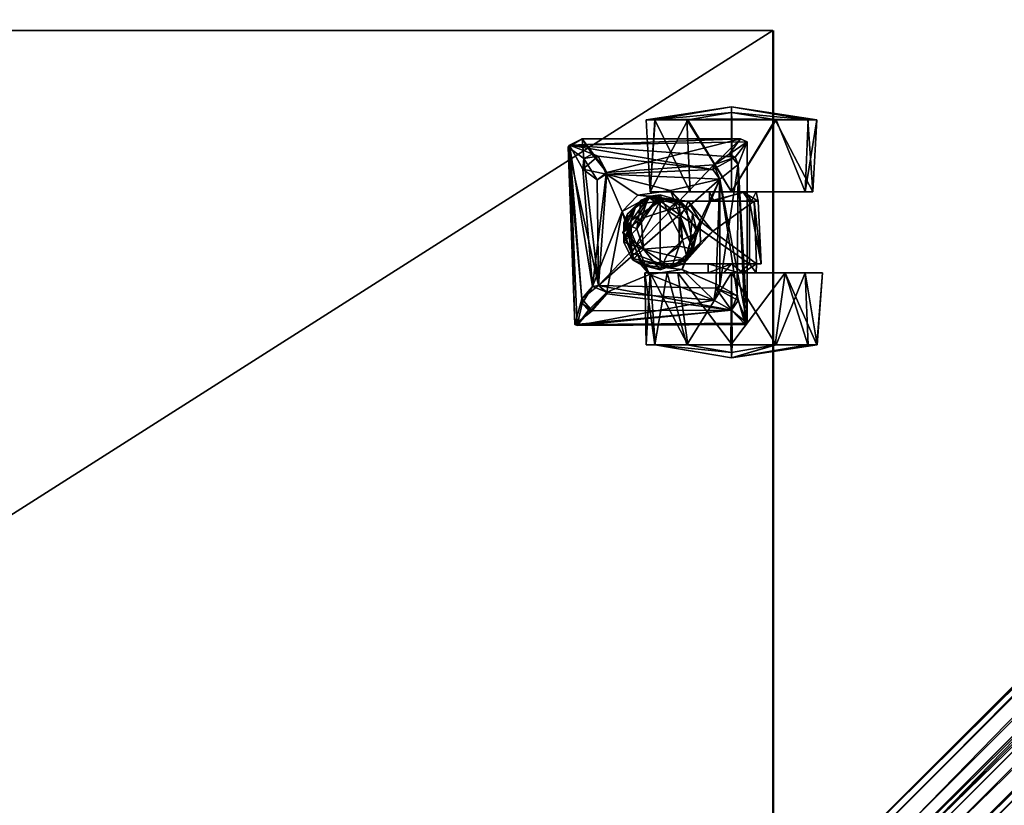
# Model space of a CAD drawing. Header units: inches. Extents: x 491 to 729, y -143 to 65.
# Tile 179 of 256: x 615.21 to 623.42, y -57.18 to -50.63. Entities that reach past the tile are written whole.
import ezdxf

# ---------------------------------------------------------------- set-up
doc = ezdxf.new("R2010")
doc.units = ezdxf.units.IN
doc.header["$MEASUREMENT"] = 0
doc.layers.add('A-FURN', color=7, linetype='Continuous')
for name, color, linetype, true_color in [('CET color Grey2', 7, 'Continuous', 0x060606), ('CET color Grey21', 7, 'Continuous', 0x073b37), ('CET color Grey30', 7, 'Continuous', 0x594d3d), ('CET color tan', 7, 'Continuous', 0xd4b38d)]:
    doc.layers.add(name, color=color, linetype=linetype, true_color=true_color)

# ---------------------------------------------------------------- blocks, each defined once
blk = doc.blocks.new('*C99')
at = {"layer": 'CET color tan', "linetype": 'Continuous'}
mesh = blk.add_polyface(dxfattribs=at)
corners = [(-35, -14.3819, 28.5), (35, -14.3819, 28.5), (35, 14.5, 28.5), (-35, 14.5, 28.5)]
mesh.append_faces([[corners[k] for k in face] for face in [(0, 2, 3, 0)]], dxfattribs={"vtx0": -1, "vtx3": -1})
mesh.append_faces([[corners[k] for k in face] for face in [(0, 1, 2, 0)]], dxfattribs={"vtx2": -1})
mesh = blk.add_polyface(dxfattribs=at)
corners = [(-35, -14.3819, 27.563), (35, 14.5, 27.563), (35, -14.3819, 27.563), (-35, 14.5, 27.563)]
mesh.append_faces([[corners[k] for k in face] for face in [(0, 1, 2, 0)]], dxfattribs={"vtx0": -1, "vtx3": -1})
mesh.append_faces([[corners[k] for k in face] for face in [(0, 3, 1, 0)]], dxfattribs={"vtx2": -1})
blk = doc.blocks.new('*C97')
at = {"layer": 'A-FURN', "linetype": 'Continuous', "rotation": 269.9999999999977}
blk.add_blockref('*C99', (621.7369, -77.6348), dxfattribs=at)
blk = doc.blocks.new('*C96')
at = {"layer": 'CET color Grey2', "linetype": 'Continuous'}
mesh = blk.add_polyface(dxfattribs=at)
corners = [(1.3469, 18.9769, 1.2067), (0.7469, 19.002, 1.1254), (0.7469, 18.7336, 1.3965), (0.7365, 18.362, 0.0325), (0.7469, 18.7274, 0.12), (1.3469, 18.362, 0), (0.636, 18.362, 0.76), (0.7469, 18.9985, 0.3884), (1.3469, 19.0392, 0.415), (0.7469, 19.0748, 0.9473), (1.9451, 18.6088, 0.6016), (1.4231, 18.5848, 0.5685), (1.4231, 18.5517, 0.9754), (1.3469, 18.362, 1.52), (1.3469, 18.5677, 0.76), (0.6836, 18.362, 1.3041), (1.3469, 18.4829, 0.9264), (0.9282, 18.493, 1.6849), (1.1175, 18.4182, 1.7674), (2.44, 18.493, 1.7674), (1.1175, 18.4182, 1.6849), (1.3469, 18.4554, 0.5767), (0.7469, 18.3656, 1.497), (1.4231, 18.5284, 0.8809), (1.4231, 18.5129, 0.5319), (1.4231, 18.2166, 0.6146), (1.2402, 18.2648, 1.7674), (1.4231, 18.1788, 0.8533), (1.6747, 18.2053, 0.9896), (1.9451, 18.5692, 0.9647), (0.9049, 18.4367, 1.7674), (1.0325, 18.3426, 1.7674), (1.0569, 18.3931, 1.6849), (1.9451, 18.5129, 0.5319), (1.4231, 18.0016, 1.0237)]
mesh.append_faces([[corners[k] for k in face] for face in [(0, 1, 2, 0), (3, 4, 5, 3), (6, 7, 3, 6), (8, 9, 0, 8), (10, 11, 12, 10), (0, 2, 13, 0), (8, 7, 9, 8), (6, 9, 7, 6), (2, 1, 15, 2), (17, 18, 19, 17), (20, 17, 19, 20), (5, 4, 8, 5), (22, 13, 2, 22), (2, 15, 22, 2), (11, 14, 23, 11), (21, 24, 25, 21), (1, 6, 15, 1), (7, 8, 4, 7), (7, 4, 3, 7), (16, 23, 14, 16), (12, 28, 29, 12), (30, 31, 17, 30), (14, 11, 21, 14), (20, 18, 32, 20), (6, 1, 9, 6), (9, 1, 0, 9), (24, 10, 33, 24), (21, 11, 24, 21), (11, 10, 24, 11), (31, 32, 18, 31), (17, 31, 18, 17)]])
mesh.append_faces([[corners[k] for k in face] for face in [(0, 14, 8, 0), (13, 16, 0, 13), (8, 21, 5, 8)]], dxfattribs={"vtx0": -1, "vtx1": -1, "vtx3": -1})
mesh.append_faces([[corners[k] for k in face] for face in [(0, 16, 14, 0), (8, 14, 21, 8), (23, 34, 12, 23)]], dxfattribs={"vtx0": -1, "vtx2": -1, "vtx3": -1})
mesh.append_faces([[corners[k] for k in face] for face in [(20, 26, 18, 20), (32, 17, 20, 32)]], dxfattribs={"vtx0": -1, "vtx3": -1})
mesh.append_faces([[corners[k] for k in face] for face in [(23, 16, 27, 23)]], dxfattribs={"vtx1": -1})
mesh.append_faces([[corners[k] for k in face] for face in [(12, 11, 23, 12)]], dxfattribs={"vtx2": -1})
mesh = blk.add_polyface(dxfattribs=at)
corners = [(2.6213, 18.7342, 0.1239), (2.0213, 18.9769, 0.3133), (2.6213, 19.0024, 0.3952), (2.6213, 18.9981, 1.1322), (2.0213, 18.8087, 1.3748), (2.6213, 18.7268, 1.4004), (2.7292, 18.362, 0.8967), (2.6213, 19.075, 0.5734), (2.6213, 19.0728, 0.9549), (2.0213, 19.122, 0.76), (1.9451, 18.6088, 0.6016), (1.4231, 18.5517, 0.9754), (1.9451, 18.5692, 0.9647), (2.0213, 18.362, 0), (2.0213, 18.5677, 0.76), (2.0213, 18.4256, 0.5644), (2.44, 18.493, 1.7674), (1.1175, 18.4182, 1.7674), (1.2402, 18.2648, 1.7674), (2.6213, 18.3577, 1.497), (2.6846, 18.362, 1.3041), (2.0213, 18.4554, 0.9432), (1.9451, 18.362, 0.9656), (1.9451, 18.5129, 0.5319), (2.2119, 18.4088, 1.6849), (2.4507, 18.4755, 1.6849), (2.3311, 18.3622, 1.6849), (1.1175, 18.4182, 1.6849), (2.2507, 18.4182, 1.7674), (2.3311, 18.3622, 1.7674), (2.6213, 18.3663, 0.023), (1.9451, 18.1664, 0.6964), (2.0213, 18.362, 1.52), (2.0213, 18.2985, 0.9556)]
mesh.append_faces([[corners[k] for k in face] for face in [(0, 1, 2, 0), (3, 4, 5, 3), (6, 0, 7, 6), (4, 8, 9, 4), (10, 11, 12, 10), (1, 0, 13, 1), (6, 3, 5, 6), (6, 7, 3, 6), (7, 9, 8, 7), (19, 20, 5, 19), (19, 5, 4, 19), (21, 12, 22, 21), (12, 14, 23, 12), (30, 13, 0, 30), (6, 30, 0, 6), (26, 29, 28, 26), (15, 31, 23, 15), (15, 23, 14, 15), (9, 7, 1, 9), (32, 19, 4, 32), (16, 25, 27, 16), (12, 21, 14, 12), (7, 8, 3, 7), (3, 8, 4, 3), (5, 20, 6, 5), (12, 23, 10, 12), (26, 28, 24, 26), (21, 22, 33, 21), (0, 2, 7, 0), (7, 2, 1, 7)]])
mesh.append_faces([[corners[k] for k in face] for face in [(18, 28, 16, 18)]], dxfattribs={"vtx0": -1, "vtx1": -1, "vtx2": -1, "vtx3": -1})
mesh.append_faces([[corners[k] for k in face] for face in [(14, 1, 15, 14), (24, 25, 26, 24), (21, 4, 14, 21)]], dxfattribs={"vtx0": -1, "vtx1": -1, "vtx3": -1})
mesh.append_faces([[corners[k] for k in face] for face in [(14, 4, 9, 14), (15, 1, 13, 15), (24, 27, 25, 24), (16, 28, 29, 16), (14, 9, 1, 14), (21, 32, 4, 21)]], dxfattribs={"vtx0": -1, "vtx2": -1, "vtx3": -1})
mesh.append_faces([[corners[k] for k in face] for face in [(16, 17, 18, 16)]], dxfattribs={"vtx2": -1})
mesh = blk.add_polyface(dxfattribs=at)
corners = [(2.0213, 18.4256, 0.5644), (2.0213, 17.9153, 0.1451), (2.0213, 18.1664, 0.6964), (2.6213, 17.9898, 1.3961), (2.0213, 18.362, 1.52), (2.0213, 17.8246, 1.2974), (1.9451, 18.1664, 0.6964), (1.9451, 17.9136, 0.5604), (1.9451, 18.5129, 0.5319), (1.7654, 18.0161, 1.5753), (1.2402, 18.2648, 1.6849), (1.9941, 17.9519, 1.6674), (1.9451, 17.7659, 0.5305), (1.4231, 17.7659, 0.5306), (2.7292, 18.362, 0.8967), (2.6213, 17.7259, 0.3878), (2.6213, 18.3663, 0.023), (2.6213, 18.3577, 1.497), (2.6213, 17.7216, 1.1247), (2.6213, 17.9972, 0.1196), (2.128, 18.2648, 1.6849), (1.1175, 18.4182, 1.6849), (2.2119, 18.4088, 1.6849), (2.2507, 18.4182, 1.7674), (1.2402, 18.2648, 1.7674), (2.1489, 18.2307, 1.7674), (2.0213, 18.2985, 0.9556), (2.6846, 18.362, 1.3041), (1.9451, 17.9626, 1.0544), (1.9451, 18.362, 0.9656), (1.9049, 17.9867, 1.5522), (1.6841, 18.0782, 1.4512), (1.6841, 18.0782, 1.5522), (2.44, 18.493, 1.7674), (2.3311, 18.3622, 1.7674), (2.4507, 17.0563, 1.7674), (1.8244, 18.0413, 1.3655), (1.7667, 18.1032, 1.0279), (1.587, 18.0993, 1.0279), (2.0213, 18.4554, 0.9432), (1.9451, 18.5692, 0.9647), (2.2483, 18.215, 1.6849), (1.9126, 17.9944, 1.4661), (1.6747, 18.2053, 0.9896), (2.3311, 18.3622, 1.6849), (2.4507, 18.4755, 1.6849), (2.4586, 17.0752, 1.6849), (2.0213, 18.362, 0)]
mesh.append_faces([[corners[k] for k in face] for face in [(3, 4, 5, 3), (9, 10, 11, 9), (8, 12, 13, 8), (14, 15, 16, 14), (17, 4, 3, 17), (14, 18, 15, 14), (16, 19, 1, 16), (27, 17, 3, 27), (30, 31, 32, 30), (36, 37, 38, 36), (28, 29, 40, 28), (20, 11, 10, 20), (41, 11, 20, 41), (3, 18, 27, 3), (41, 25, 34, 41), (42, 31, 30, 42), (37, 28, 43, 37), (37, 36, 28, 37), (40, 43, 28, 40), (34, 44, 41, 34), (45, 33, 46, 45), (22, 25, 20, 22), (25, 41, 20, 25), (2, 6, 0, 2), (2, 29, 6, 2), (47, 16, 1, 47), (30, 32, 9, 30), (18, 14, 27, 18), (25, 22, 23, 25), (26, 29, 2, 26)]])
mesh.append_faces([[corners[k] for k in face] for face in [(0, 1, 2, 0), (6, 7, 8, 6), (20, 21, 22, 20), (23, 24, 25, 23), (2, 5, 26, 2), (33, 34, 35, 33), (26, 4, 39, 26)]], dxfattribs={"vtx0": -1, "vtx1": -1, "vtx3": -1})
mesh.append_faces([[corners[k] for k in face] for face in [(26, 5, 4, 26), (0, 47, 1, 0)]], dxfattribs={"vtx0": -1, "vtx2": -1, "vtx3": -1})
mesh.append_faces([[corners[k] for k in face] for face in [(28, 6, 29, 28), (8, 7, 12, 8)]], dxfattribs={"vtx0": -1, "vtx3": -1})
mesh = blk.add_polyface(dxfattribs=at)
corners = [(1.6747, 18.2053, 0.9896), (1.587, 18.0993, 1.0279), (1.7667, 18.1032, 1.0279), (0.7469, 17.9905, 0.1235), (1.3469, 18.362, 0), (1.3469, 18.017, 0.0828), (1.4231, 18.0016, 1.0237), (1.4231, 18.2166, 0.6146), (1.4231, 17.9136, 0.5604), (1.4231, 18.5517, 0.9754), (1.9451, 18.5129, 0.5319), (1.4231, 17.7659, 0.5306), (1.4231, 18.5129, 0.5319), (0.7469, 17.722, 0.3945), (0.636, 18.362, 0.76), (0.7365, 18.362, 0.0325), (1.3469, 18.4554, 0.5767), (1.3469, 18.1788, 0.6666), (1.3469, 18.362, 1.52), (0.7469, 17.9966, 1.4), (1.3469, 17.6849, 1.105), (0.7469, 18.3656, 1.497), (1.3469, 18.2166, 0.9054), (1.3469, 18.4829, 0.9264), (1.4231, 18.1788, 0.8533), (1.4231, 18.5284, 0.8809), (1.4656, 17.9844, 1.3655), (1.8244, 18.0413, 1.3655), (0.7469, 17.6492, 0.5726), (0.7469, 17.7255, 1.1315), (0.6836, 18.362, 1.3041), (1.2402, 18.2648, 1.6849), (1.1977, 17.3169, 1.6849), (1.1588, 18.2056, 1.6849), (2.128, 18.2648, 1.6849), (1.1175, 18.4182, 1.6849), (1.6841, 18.0782, 1.4512), (1.4137, 17.9221, 1.4512), (1.528, 18.0364, 1.5522), (1.0569, 18.3931, 1.6849), (0.957, 17.01, 1.6849), (0.9282, 18.493, 1.6849), (0.9049, 18.4367, 1.7674), (1.1199, 18.215, 1.7674), (1.0325, 18.3426, 1.7674), (1.2402, 18.2648, 1.7674), (1.6841, 18.0782, 1.5522), (1.7654, 18.0161, 1.5753)]
mesh.append_faces([[corners[k] for k in face] for face in [(0, 1, 2, 0), (3, 4, 5, 3), (9, 6, 0, 9), (10, 11, 12, 10), (13, 14, 15, 13), (18, 19, 20, 18), (21, 19, 18, 21), (1, 26, 27, 1), (14, 28, 29, 14), (30, 19, 21, 30), (36, 37, 38, 36), (15, 4, 3, 15), (3, 13, 15, 3), (14, 29, 30, 14), (43, 39, 44, 43), (33, 45, 31, 33), (42, 41, 40, 42), (46, 38, 47, 46), (38, 46, 36, 38), (14, 13, 28, 14), (8, 12, 11, 8), (33, 39, 43, 33), (33, 43, 45, 33), (26, 1, 6, 26), (6, 1, 0, 6), (24, 22, 17, 24), (17, 7, 24, 17), (16, 7, 17, 16)]])
mesh.append_faces([[corners[k] for k in face] for face in [(6, 7, 8, 6), (24, 6, 25, 24), (4, 16, 5, 4)]], dxfattribs={"vtx0": -1, "vtx1": -1, "vtx3": -1})
mesh.append_faces([[corners[k] for k in face] for face in [(5, 16, 17, 5), (18, 22, 23, 18), (39, 40, 41, 39), (6, 24, 7, 6)]], dxfattribs={"vtx0": -1, "vtx2": -1, "vtx3": -1})
mesh.append_faces([[corners[k] for k in face] for face in [(42, 43, 44, 42), (24, 23, 22, 24)]], dxfattribs={"vtx0": -1, "vtx3": -1})
mesh.append_faces([[corners[k] for k in face] for face in [(12, 8, 7, 12), (31, 32, 33, 31)]], dxfattribs={"vtx1": -1})
mesh.append_faces([[corners[k] for k in face] for face in [(34, 31, 35, 34), (35, 31, 45, 35)]], dxfattribs={"vtx2": -1})
mesh = blk.add_polyface(dxfattribs=at)
corners = [(2.6213, 17.7216, 1.1247), (2.0213, 17.6392, 0.9948), (2.6213, 17.6513, 0.5651), (2.0348, 17.6783, 1.6674), (1.8701, 17.5799, 1.5753), (1.9545, 17.6098, 1.5522), (2.0213, 17.6849, 0.415), (2.2483, 18.215, 1.6849), (2.183, 17.322, 1.6849), (2.1249, 17.254, 1.7674), (2.3311, 18.3622, 1.7674), (2.1489, 18.2307, 1.7674), (2.196, 17.3252, 1.7674), (2.3363, 17.1993, 1.7674), (2.4586, 17.0752, 1.6849), (2.0213, 18.1664, 0.6964), (2.3311, 18.3622, 1.6849), (2.4507, 18.4755, 1.6849), (2.6213, 17.9972, 0.1196), (2.0213, 17.9153, 0.1451), (1.9964, 17.7659, 1.4512), (1.9126, 17.9944, 1.4661), (1.9964, 17.7659, 1.5522), (2.4507, 17.0563, 1.7674), (2.2374, 17.1147, 1.7674), (0.9745, 16.9993, 1.7674), (2.3311, 17.1697, 1.6849), (2.2772, 17.1179, 1.6849), (0.957, 17.01, 1.6849), (2.6213, 17.7259, 0.3878), (2.6213, 18.3663, 0.023), (2.0213, 17.8246, 1.2974), (2.6213, 17.9898, 1.3961), (2.44, 18.493, 1.7674), (2.1331, 17.2018, 1.6849), (1.9941, 17.9519, 1.6674), (1.5086, 17.4499, 1.6674)]
mesh.append_faces([[corners[k] for k in face] for face in [(0, 1, 2, 0), (3, 4, 5, 3), (2, 1, 6, 2), (3, 7, 8, 3), (18, 6, 19, 18), (20, 21, 22, 20), (8, 26, 13, 8), (29, 6, 18, 29), (29, 18, 30, 29), (31, 0, 32, 31), (14, 23, 28, 14), (14, 33, 23, 14), (24, 34, 9, 24), (8, 13, 12, 8), (13, 26, 27, 13), (0, 2, 29, 0), (29, 2, 6, 29), (35, 7, 3, 35), (5, 35, 3, 5), (8, 9, 34, 8), (34, 36, 8, 34), (27, 34, 24, 27), (27, 24, 13, 27), (1, 0, 31, 1), (8, 12, 9, 8), (5, 20, 22, 5)]])
mesh.append_faces([[corners[k] for k in face] for face in [(10, 13, 23, 10)]], dxfattribs={"vtx0": -1, "vtx1": -1, "vtx2": -1, "vtx3": -1})
mesh.append_faces([[corners[k] for k in face] for face in [(14, 16, 17, 14), (26, 14, 27, 26), (8, 14, 26, 8), (16, 14, 7, 16)]], dxfattribs={"vtx0": -1, "vtx1": -1, "vtx3": -1})
mesh.append_faces([[corners[k] for k in face] for face in [(9, 10, 11, 9), (10, 12, 13, 10), (15, 6, 1, 15), (15, 19, 6, 15), (24, 25, 23, 24), (27, 14, 28, 27), (23, 13, 24, 23), (15, 1, 31, 15), (10, 9, 12, 10)]], dxfattribs={"vtx0": -1, "vtx2": -1, "vtx3": -1})
mesh.append_faces([[corners[k] for k in face] for face in [(8, 7, 14, 8)]], dxfattribs={"vtx1": -1, "vtx2": -1})
mesh = blk.add_polyface(dxfattribs=at)
corners = [(1.1199, 18.215, 1.7674), (1.1853, 17.322, 1.7674), (2.1249, 17.254, 1.7674), (1.3334, 17.8536, 1.6674), (1.2402, 18.2648, 1.6849), (1.7654, 18.0161, 1.5753), (1.1977, 17.3169, 1.6849), (1.3469, 17.6849, 1.105), (1.3469, 18.2166, 0.9054), (1.3469, 18.362, 1.52), (1.3469, 18.017, 0.0828), (0.7469, 17.722, 0.3945), (0.7469, 17.9905, 0.1235), (1.4137, 17.9221, 1.4512), (1.3718, 17.7659, 1.4512), (1.4137, 17.9221, 1.5522), (1.4979, 17.8264, 1.4281), (1.5691, 17.6076, 1.3655), (1.3902, 17.6704, 1.3655), (1.4231, 18.0016, 1.0237), (1.4231, 17.9136, 0.5604), (1.3469, 17.6849, 0.415), (0.7469, 17.7255, 1.1315), (0.7469, 17.6492, 0.5726), (1.2402, 18.2648, 1.7674), (1.4231, 17.7659, 0.5306), (1.9451, 17.7659, 0.5305), (1.8549, 17.5308, 0.5487), (0.9049, 18.4367, 1.7674), (1.3825, 17.6851, 1.5522), (1.3741, 17.58, 1.6674), (1.528, 18.0364, 1.5522), (1.1588, 18.2056, 1.6849), (0.957, 17.01, 1.6849), (1.0569, 18.3931, 1.6849), (1.4656, 17.9844, 1.3655), (1.3469, 18.1788, 0.6666), (1.7446, 17.9521, 1.4281), (1.5691, 17.9243, 1.3655), (0.7469, 17.9966, 1.4), (0.6836, 18.362, 1.3041), (1.6841, 18.0782, 1.4512), (1.6535, 17.5726, 1.4281), (1.4137, 17.6098, 1.4512), (1.8244, 18.0413, 1.3655), (0.9032, 17.1156, 1.7674)]
mesh.append_faces([[corners[k] for k in face] for face in [(3, 4, 5, 3), (3, 6, 4, 3), (10, 11, 12, 10), (13, 14, 15, 13), (14, 16, 17, 14), (18, 19, 20, 18), (21, 22, 23, 21), (25, 26, 27, 25), (15, 14, 29, 15), (7, 22, 21, 7), (15, 30, 3, 15), (3, 5, 31, 3), (16, 18, 17, 16), (35, 19, 18, 35), (30, 15, 29, 30), (13, 37, 16, 13), (13, 16, 14, 13), (15, 3, 31, 15), (31, 13, 15, 31), (16, 35, 18, 16), (37, 38, 16, 37), (22, 7, 39, 22), (22, 39, 40, 22), (41, 37, 13, 41), (21, 11, 10, 21), (14, 17, 42, 14), (23, 11, 21, 23), (14, 43, 29, 14), (14, 42, 43, 14), (38, 35, 16, 38), (28, 33, 45, 28), (18, 20, 25, 18)]])
mesh.append_faces([[corners[k] for k in face] for face in [(0, 1, 2, 0), (1, 0, 28, 1)]], dxfattribs={"vtx0": -1, "vtx1": -1, "vtx2": -1, "vtx3": -1})
mesh.append_faces([[corners[k] for k in face] for face in [(7, 8, 9, 7), (21, 8, 7, 21), (32, 33, 34, 32), (10, 36, 21, 10)]], dxfattribs={"vtx0": -1, "vtx1": -1, "vtx3": -1})
mesh.append_faces([[corners[k] for k in face] for face in [(2, 24, 0, 2), (21, 36, 8, 21)]], dxfattribs={"vtx0": -1, "vtx2": -1, "vtx3": -1})
mesh.append_faces([[corners[k] for k in face] for face in [(38, 44, 35, 38)]], dxfattribs={"vtx0": -1, "vtx3": -1})
mesh = blk.add_polyface(dxfattribs=at)
corners = [(1.5086, 17.4499, 1.6674), (2.1331, 17.2018, 1.6849), (1.1977, 17.3169, 1.6849), (1.3741, 17.58, 1.6674), (1.3334, 17.8536, 1.6674), (1.3902, 17.6704, 1.3655), (1.4477, 17.5703, 0.5767), (1.6841, 17.4569, 1.3655), (1.7205, 17.4776, 0.5487), (1.1563, 17.123, 1.6849), (1.0671, 17.13, 1.7674), (2.1249, 17.254, 1.7674), (1.2444, 17.2406, 1.7674), (1.0482, 17.2496, 1.6849), (1.1588, 18.2056, 1.6849), (1.1853, 17.322, 1.7674), (0.9049, 18.4367, 1.7674), (0.9032, 17.1156, 1.7674), (0.9745, 16.9993, 1.7674), (2.2374, 17.1147, 1.7674), (1.528, 17.4955, 1.5522), (1.6033, 17.4643, 1.4512), (1.6841, 17.5029, 1.5753), (1.4137, 17.6098, 1.4512), (0.957, 17.01, 1.6849), (1.0319, 17.1993, 1.7674), (1.4231, 17.7659, 0.5306), (1.5875, 17.5218, 0.5324), (1.3825, 17.6851, 1.5522), (1.6535, 17.5726, 1.4281), (1.5691, 17.6076, 1.3655), (1.8549, 17.5308, 0.5487), (1.8701, 17.5799, 1.5753), (2.4507, 17.0563, 1.7674), (1.7649, 17.4643, 1.4512)]
mesh.append_faces([[corners[k] for k in face] for face in [(0, 1, 2, 0), (3, 2, 4, 3), (5, 6, 7, 5), (8, 7, 6, 8), (20, 21, 22, 20), (23, 21, 20, 23), (6, 5, 26, 6), (26, 27, 6, 26), (0, 28, 22, 0), (23, 29, 21, 23), (12, 9, 10, 12), (26, 31, 27, 26), (9, 12, 2, 9), (2, 15, 13, 2), (25, 13, 15, 25), (13, 10, 9, 13), (0, 22, 32, 0), (18, 24, 33, 18), (28, 20, 22, 28), (28, 23, 20, 28), (28, 0, 3, 28), (2, 3, 0, 2), (2, 12, 15, 2), (24, 18, 17, 24), (27, 8, 6, 27), (21, 34, 22, 21), (13, 25, 10, 13)]])
mesh.append_faces([[corners[k] for k in face] for face in [(9, 1, 24, 9), (14, 13, 24, 14), (11, 10, 18, 11)]], dxfattribs={"vtx0": -1, "vtx1": -1, "vtx2": -1, "vtx3": -1})
mesh.append_faces([[corners[k] for k in face] for face in [(10, 11, 12, 10), (13, 14, 2, 13), (9, 24, 13, 9), (18, 10, 17, 18)]], dxfattribs={"vtx0": -1, "vtx1": -1, "vtx3": -1})
mesh.append_faces([[corners[k] for k in face] for face in [(15, 16, 17, 15), (18, 19, 11, 18), (17, 25, 15, 17), (11, 15, 12, 11), (17, 10, 25, 17)]], dxfattribs={"vtx0": -1, "vtx2": -1, "vtx3": -1})
mesh.append_faces([[corners[k] for k in face] for face in [(2, 1, 9, 2)]], dxfattribs={"vtx1": -1})
mesh.append_faces([[corners[k] for k in face] for face in [(30, 5, 7, 30)]], dxfattribs={"vtx2": -1})
mesh = blk.add_polyface(dxfattribs=at)
corners = [(1.7205, 17.4776, 0.5487), (1.9026, 17.5474, 1.3655), (1.6841, 17.4569, 1.3655), (2.0348, 17.6783, 1.6674), (2.183, 17.322, 1.6849), (1.5086, 17.4499, 1.6674), (2.1249, 17.254, 1.7674), (2.1489, 18.2307, 1.7674), (1.2402, 18.2648, 1.7674), (1.7992, 17.9243, 1.3655), (1.8244, 18.0413, 1.3655), (1.5691, 17.9243, 1.3655), (1.9451, 17.9626, 1.0544), (1.978, 17.8614, 1.3655), (1.9451, 17.9136, 0.5604), (1.7446, 17.9521, 1.4281), (1.8701, 17.5799, 1.5753), (2.2772, 17.1179, 1.6849), (0.957, 17.01, 1.6849), (2.1331, 17.2018, 1.6849), (1.9126, 17.5374, 1.4661), (1.9545, 17.6098, 1.5522), (1.8703, 17.8264, 1.4281), (1.9126, 17.9944, 1.4661), (1.8549, 17.5308, 0.5487), (1.9451, 17.7659, 0.5305), (1.9451, 18.1664, 0.6964), (1.7649, 17.4643, 1.4512), (1.6841, 17.5029, 1.5753), (1.9941, 17.9519, 1.6674), (1.9049, 17.9867, 1.5522), (1.6535, 17.5726, 1.4281), (1.8225, 17.6275, 1.3655), (1.8225, 17.6275, 1.4281), (1.9964, 17.7659, 1.4512), (1.5691, 17.6076, 1.3655), (1.9964, 17.7659, 1.5522), (1.6841, 18.0782, 1.4512), (1.7654, 18.0161, 1.5753), (1.5875, 17.5218, 0.5324), (1.6033, 17.4643, 1.4512)]
mesh.append_faces([[corners[k] for k in face] for face in [(0, 1, 2, 0), (3, 4, 5, 3), (12, 13, 14, 12), (11, 15, 9, 11), (3, 5, 16, 3), (20, 21, 16, 20), (22, 15, 23, 22), (24, 25, 1, 24), (27, 20, 28, 27), (13, 12, 10, 13), (29, 21, 30, 29), (25, 13, 1, 25), (31, 32, 33, 31), (27, 33, 20, 27), (20, 34, 21, 20), (31, 33, 27, 31), (33, 32, 22, 33), (22, 23, 34, 22), (36, 23, 30, 36), (24, 1, 0, 24), (28, 20, 16, 28), (15, 37, 23, 15), (33, 22, 34, 33), (33, 34, 20, 33), (31, 35, 32, 31), (13, 25, 14, 13), (29, 30, 38, 29), (39, 24, 0, 39), (27, 40, 31, 27), (22, 9, 15, 22), (32, 9, 22, 32), (21, 36, 30, 21)]])
mesh.append_faces([[corners[k] for k in face] for face in [(6, 7, 8, 6)]], dxfattribs={"vtx0": -1, "vtx1": -1, "vtx2": -1, "vtx3": -1})
mesh.append_faces([[corners[k] for k in face] for face in [(9, 10, 11, 9), (17, 18, 19, 17), (14, 26, 12, 14), (32, 13, 9, 32)]], dxfattribs={"vtx0": -1, "vtx1": -1, "vtx3": -1})
mesh.append_faces([[corners[k] for k in face] for face in [(2, 32, 35, 2), (9, 13, 10, 9), (32, 1, 13, 32), (32, 2, 1, 32)]], dxfattribs={"vtx0": -1, "vtx2": -1, "vtx3": -1})
at = {"layer": 'CET color Grey30', "linetype": 'Continuous'}
mesh = blk.add_polyface(dxfattribs=at)
corners = [(0, 18.712, 1.795), (12, 18.712, 1.795), (12, 18.712, 19.497), (0, 18.712, 19.497)]
mesh.append_faces([[corners[k] for k in face] for face in [(0, 2, 3, 0), (1, 3, 2, 1)]], dxfattribs={"vtx0": -1, "vtx3": -1})
mesh.append_faces([[corners[k] for k in face] for face in [(0, 1, 2, 0), (1, 0, 3, 1)]], dxfattribs={"vtx2": -1})
mesh = blk.add_polyface(dxfattribs=at)
corners = [(0.001, 0.707, 1.795), (0, 18.707, 1.795), (0.001, 18.707, 19.497), (0, 0.707, 19.497)]
mesh.append_faces([[corners[k] for k in face] for face in [(0, 1, 2, 0), (0, 2, 3, 0), (1, 0, 3, 1), (1, 3, 2, 1)]])
mesh = blk.add_polyface(dxfattribs=at)
corners = [(12, 18.707, 19.497), (0, 18.707, 19.497), (0, 18.707, 20.122), (12, 18.707, 20.122), (0, -0.168, 19.497), (0, -0.168, 20.122), (12, -0.168, 19.497), (12, -0.168, 20.122)]
mesh.append_faces([[corners[k] for k in face] for face in [(0, 2, 3, 0), (1, 5, 2, 1), (1, 6, 4, 1), (5, 3, 2, 5), (4, 7, 5, 4), (6, 3, 7, 6)]], dxfattribs={"vtx0": -1, "vtx3": -1})
mesh.append_faces([[corners[k] for k in face] for face in [(0, 1, 2, 0), (1, 4, 5, 1), (1, 0, 6, 1), (5, 7, 3, 5), (4, 6, 7, 4), (6, 0, 3, 6)]], dxfattribs={"vtx2": -1})
blk = doc.blocks.new('*C7')
at = {"layer": 'A-FURN', "linetype": 'Continuous', "rotation": 269.999999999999}
blk.add_blockref('*C96', (602.782, -50.719, 0), dxfattribs=at)
blk = doc.blocks.new('*C10')
at = {"layer": 'CET color Grey21', "linetype": 'Continuous'}
mesh = blk.add_polyface(dxfattribs=at)
corners = [(-0.273, -11.3098, 16.2859), (-0.2727, -11.4443, 16.2415), (-0.2297, -11.3404, 16.2602), (-0.1378, -11.2612, 16.3267), (-0.125, -11.3053, 16.2897), (0.0005, -11.2524, 16.3349), (0.0005, -11.2975, 16.297), (0.2308, -11.3404, 16.2602), (0.2741, -11.3098, 16.2859), (0.1389, -11.2612, 16.3267), (0.1261, -11.3053, 16.2897), (-0.331, -0.8805, 3.6724), (-0.331, -11.4371, 16.2476), (-0.1378, -0.7537, 3.8101), (-0.273, -0.8024, 3.7694), (-0.3358, -0.8037, 2.5356), (-0.3358, -12.3593, 16.3014), (-0.3358, -11.9559, 16.6399), (-0.3358, -11.633, 16.2551), (-0.2768, -0.8037, 2.5356), (-0.2768, -12.3593, 16.3014), (0.3321, -11.4371, 16.2476), (0.3345, -11.5235, 16.2376), (0.3344, -0.9062, 3.5901), (0.1389, -0.7537, 3.8101), (0.3369, -12.3593, 16.3014), (0.3369, -0.8037, 2.5356), (0.3369, -0.8888, 3.4564), (0.3369, -11.633, 16.2551), (-0.3358, -0.8888, 3.4564), (-0.3334, -11.5235, 16.2376), (-0.3333, -0.9062, 3.5901), (0.0005, -0.7442, 3.8174), (0.3321, -0.8805, 3.6724), (0.2741, -0.8024, 3.7694), (0.2779, -12.3593, 16.3014), (0.2779, -0.8037, 2.5356), (-0.046, -12.1617, 16.3066), (-0.046, -0.5818, 2.5118), (-0.046, -11.9444, 16.489), (0.047, -11.9444, 16.489), (0.047, -0.3644, 2.6942), (0.047, -0.5818, 2.5118), (0.047, -12.1617, 16.3066), (-0.046, -0.3644, 2.6942)]
mesh.append_faces([[corners[k] for k in face] for face in [(0, 1, 2, 0), (3, 0, 2, 3), (3, 2, 4, 3), (5, 3, 4, 5), (5, 4, 6, 5), (7, 8, 9, 7), (10, 7, 9, 10), (10, 9, 5, 10), (6, 10, 5, 6), (11, 12, 0, 11), (3, 13, 14, 3), (3, 14, 0, 3), (15, 17, 18, 15), (19, 20, 16, 19), (19, 16, 15, 19), (21, 22, 23, 21), (9, 24, 5, 9), (29, 18, 30, 29), (29, 30, 31, 29), (5, 32, 13, 5), (5, 13, 3, 5), (8, 21, 33, 8), (8, 34, 9, 8), (26, 25, 35, 26), (26, 35, 36, 26), (22, 28, 27, 22), (23, 22, 27, 23), (31, 30, 12, 31), (31, 12, 11, 31), (39, 44, 41, 39), (39, 41, 40, 39)]])
mesh.append_faces([[corners[k] for k in face] for face in [(25, 27, 28, 25)]], dxfattribs={"vtx0": -1, "vtx2": -1, "vtx3": -1})
mesh.append_faces([[corners[k] for k in face] for face in [(40, 42, 43, 40)]], dxfattribs={"vtx0": -1, "vtx3": -1})
mesh.append_faces([[corners[k] for k in face] for face in [(15, 16, 17, 15), (37, 38, 39, 37), (43, 42, 37, 43)]], dxfattribs={"vtx1": -1})
mesh.append_faces([[corners[k] for k in face] for face in [(25, 26, 27, 25)]], dxfattribs={"vtx1": -1, "vtx2": -1})
mesh.append_faces([[corners[k] for k in face] for face in [(40, 41, 42, 40)]], dxfattribs={"vtx2": -1})
mesh = blk.add_polyface(dxfattribs=at)
corners = [(-0.3231, -0.8255, 0.5107), (-0.172, -0.9215, 0.5107), (-0.1715, -0.9146, 0.4747), (0.0005, -0.898, 3.4588), (0.0005, -0.9431, 3.2367), (-0.1703, -0.9297, 3.2215), (-0.1704, -0.8863, 3.4434), (-0.2439, -0.878, 3.2092), (-0.1699, -0.9215, 0.6313), (-0.2439, -0.8697, 0.6314), (0.0005, -0.9433, 0.5668), (-0.1699, -0.9215, 0.5676), (0.0005, -0.9433, 0.5091), (0.0005, -0.9431, 0.4747), (-0.2498, -0.8676, 0.5895), (0.1714, -0.9297, 3.2215), (0.1715, -0.8863, 3.4434), (0.245, -0.878, 3.2092), (0.245, -0.8697, 0.6314), (0.171, -0.9215, 0.6313), (0.173, -0.9215, 0.5107), (0.1726, -0.9146, 0.4747), (0.2509, -0.8676, 0.5895), (0.171, -0.9215, 0.5676), (-0.331, -0.8805, 3.6724), (-0.273, -11.3098, 16.2859), (-0.273, -0.8024, 3.7694), (-0.3358, -0.8037, 2.5356), (-0.3358, -11.633, 16.2551), (-0.3358, -0.8888, 3.4564), (0.3321, -0.8805, 3.6724), (0.3321, -11.4371, 16.2476), (0.3344, -0.9062, 3.5901), (0.1389, -0.7537, 3.8101), (0.0005, -0.7442, 3.8174), (0.0005, -11.2524, 16.3349), (-0.3333, -0.9062, 3.5901), (-0.2728, -0.8878, 3.6663), (-0.2748, -0.91, 3.5869), (0.2738, -0.8878, 3.6663), (0.2759, -0.91, 3.5869), (0.2741, -0.8024, 3.7694), (0.2741, -11.3098, 16.2859), (0.1389, -11.2612, 16.3267), (-0.2768, -0.8892, 3.4561), (0.2779, -0.8892, 3.4561), (0.3369, -0.8888, 3.4564), (-0.046, -0.5818, 2.5118), (-0.046, -0.3644, 2.6942), (-0.046, -11.9444, 16.489), (0.047, -0.5818, 2.5118), (-0.046, -12.1617, 16.3066), (0.6292, -0.8993, 2.7013), (0.3847, -0.8993, 2.7013), (0.3847, -0.8574, 2.8693), (0.6292, -0.8574, 2.8693)]
mesh.append_faces([[corners[k] for k in face] for face in [(0, 1, 2, 0), (3, 4, 5, 3), (6, 3, 5, 6), (5, 7, 6, 5), (8, 9, 7, 8), (8, 7, 5, 8), (10, 11, 8, 10), (1, 12, 13, 1), (1, 13, 2, 1), (11, 14, 9, 11), (11, 9, 8, 11), (15, 4, 3, 15), (15, 3, 16, 15), (16, 17, 15, 16), (17, 18, 19, 17), (15, 17, 19, 15), (13, 12, 20, 13), (21, 13, 20, 21), (18, 22, 23, 18), (19, 18, 23, 19), (24, 25, 26, 24), (30, 31, 32, 30), (33, 34, 35, 33), (36, 24, 37, 36), (38, 36, 37, 38), (39, 30, 32, 39), (39, 32, 40, 39), (41, 42, 30, 41), (41, 33, 43, 41), (36, 38, 44, 36), (36, 44, 29, 36), (45, 40, 32, 45), (46, 45, 32, 46)]])
mesh.append_faces([[corners[k] for k in face] for face in [(52, 54, 55, 52)]], dxfattribs={"vtx0": -1, "vtx3": -1})
mesh.append_faces([[corners[k] for k in face] for face in [(27, 28, 29, 27), (47, 48, 49, 47), (50, 47, 51, 50), (52, 53, 54, 52)]], dxfattribs={"vtx2": -1})
blk = doc.blocks.new('*C30')
at = {"layer": 'A-FURN', "linetype": 'Continuous', "rotation": 314.9999999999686}
blk.add_blockref('*C10', (630.6387, -49.5141, 28.5), dxfattribs=at)

msp = doc.modelspace()

# ---------------------------------------------------------------- block references
at = {"layer": 'A-FURN', "linetype": 'Continuous'}
for name in ['*C97', '*C30', '*C7']:
    msp.add_blockref(name, (0, 0), dxfattribs=at)

doc.saveas('drawing.dxf')
